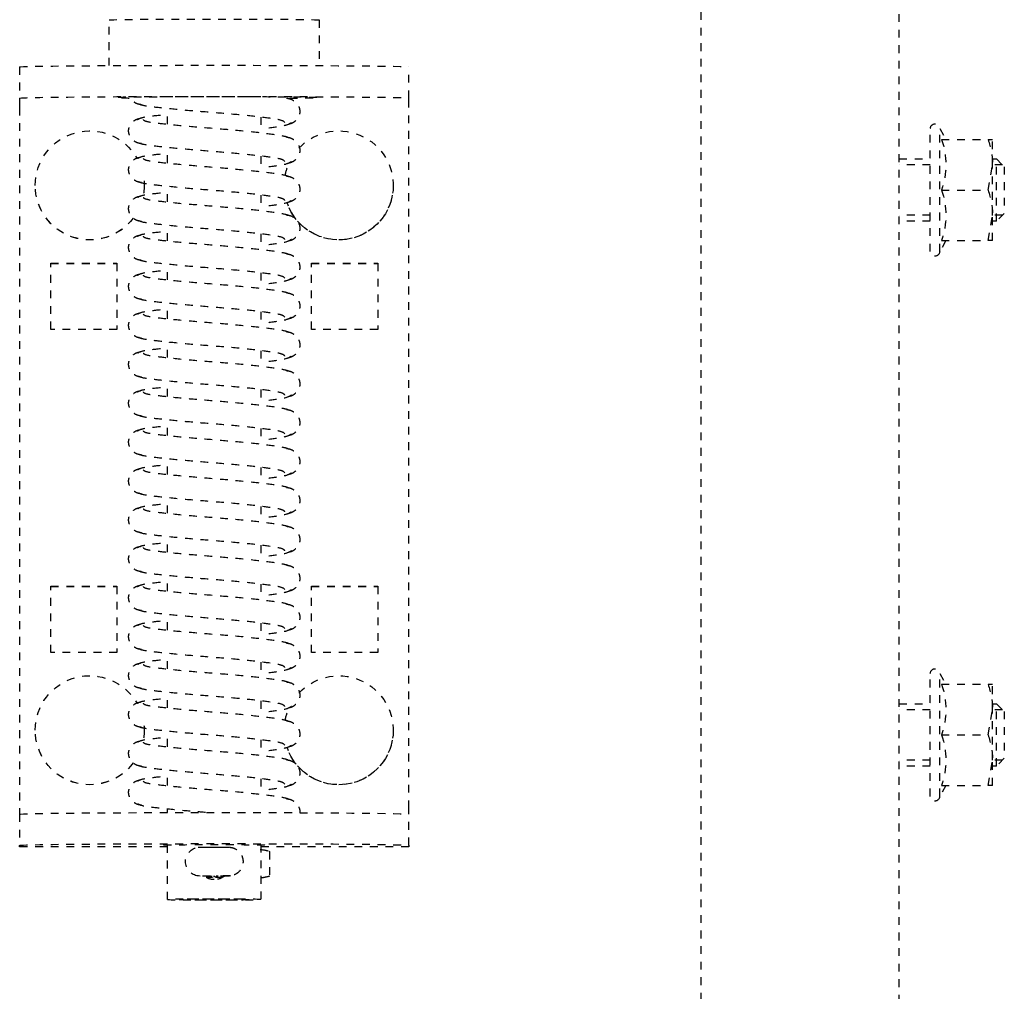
# Model space of a CAD drawing. Header units: centimetres. Extents: x 42630 to 130002, y 15 to 29179.
# Tile 57 of 159: x 50519 to 50532, y 5388 to 5401. Entities that reach past the tile are written whole.
import ezdxf

# ---------------------------------------------------------------- set-up
doc = ezdxf.new("R2010")
doc.units = ezdxf.units.CM
doc.header["$LTSCALE"] = 0.01
doc.linetypes.add('DASHED2', pattern=[9.525, 6.35, -3.175])
doc.layers.get('0').update_dxf_attribs({"color": 253})
doc.layers.add('CKDRZWI_', color=253, linetype='Continuous')

# ---------------------------------------------------------------- blocks, each defined once
blk = doc.blocks.new('A$7E8814B27261F1')
at = {"color": 7, "linetype": 'DASHED2', "ltscale": 10}
for p, q in [((3822.39, 413), (3826.39, 413)), ((3826.39, 413), (3826.6, 413)), ((3826.6, 413), (3827.61, 413)), ((3827.61, 413), (3917.61, 413)), ((3917.61, 413), (3918.39, 413)), ((3918.39, 413), (3922.39, 413)), ((3922.6, 413), (3922.39, 413)), ((3922.6, 394), (3922.6, 413)), ((3837.61, 411), (3837.6, 411)), ((3907.61, 411), (3907.6, 411)), ((3847.61, 409), (3847.61, 400.5)), ((3856.11, 409), (3847.61, 409)), ((3847.64, 409), (3847.64, 400.5)), ((3856.11, 400.5), (3856.11, 409)), ((3889.11, 409), (3889.11, 400.5)), ((3897.61, 409), (3889.11, 409)), ((3889.14, 409), (3889.14, 400.5)), ((3897.61, 400.5), (3897.61, 409)), ((3822.21, 401.5), (3816.35, 401.5)), ((3847.61, 400.5), (3856.11, 400.5)), ((3889.11, 400.5), (3897.61, 400.5)), ((3837.6, 397), (3837.61, 397)), ((3907.6, 397), (3907.61, 397)), ((3829.73, 394), (3827.73, 394)), ((3834.73, 394), (3832.73, 394)), ((3839.73, 394), (3837.73, 394)), ((3844.73, 394), (3842.73, 394)), ((3849.73, 394), (3847.73, 394)), ((3854.73, 394), (3852.73, 394)), ((3859.73, 394), (3857.73, 394)), ((3864.73, 394), (3862.73, 394)), ((3869.73, 394), (3867.73, 394)), ((3874.73, 394), (3872.73, 394)), ((3879.73, 394), (3877.73, 394)), ((3884.73, 394), (3882.73, 394)), ((3889.73, 394), (3887.73, 394)), ((3894.73, 394), (3892.73, 394)), ((3899.72, 394), (3897.73, 394)), ((3904.72, 394), (3902.73, 394)), ((3909.72, 394), (3907.73, 394)), ((3914.72, 394), (3912.73, 394)), ((3918.18, 394), (3917.73, 394)), ((3929.35, 394), (3922.32, 394)), ((3926.33, 389.8), (3926.32, 390.02)), ((3926.35, 388.49), (3926.33, 389.8)), ((3926.51, 388.49), (3926.52, 389.02)), ((3926.33, 386.2), (3926.35, 387.51)), ((3926.52, 386.97), (3926.51, 387.51)), ((3828.84, 382), (3830.84, 382)), ((3833.84, 382), (3835.84, 382)), ((3838.84, 382), (3840.84, 382)), ((3843.84, 382), (3845.84, 382)), ((3848.84, 382), (3850.84, 382)), ((3853.84, 382), (3855.84, 382)), ((3858.84, 382), (3860.84, 382)), ((3863.84, 382), (3865.84, 382)), ((3868.84, 382), (3870.84, 382)), ((3873.84, 382), (3875.84, 382)), ((3878.84, 382), (3880.84, 382)), ((3883.84, 382), (3885.84, 382)), ((3888.84, 382), (3890.84, 382)), ((3893.84, 382), (3895.84, 382)), ((3898.84, 382), (3900.84, 382)), ((3903.84, 382), (3905.84, 382)), ((3908.84, 382), (3910.84, 382)), ((3913.84, 382), (3915.84, 382)), ((3922.32, 382), (3929.35, 382)), ((3922.6, 363), (3922.6, 382)), ((3923.19, 380.91), (3926.34, 380.91)), ((3816.35, 374.5), (3822.21, 374.5)), ((3856.11, 375.5), (3847.61, 375.5)), ((3847.61, 375.5), (3847.61, 367)), ((3847.64, 375.5), (3847.64, 367)), ((3856.11, 367), (3856.11, 375.5)), ((3889.11, 375.5), (3889.11, 367)), ((3897.61, 375.5), (3889.11, 375.5)), ((3889.14, 375.5), (3889.14, 367)), ((3897.61, 367), (3897.61, 375.5)), ((3847.61, 367), (3856.11, 367)), ((3889.11, 367), (3897.61, 367)), ((3837.6, 365), (3837.61, 365)), ((3907.6, 365), (3907.61, 365)), ((3826.39, 363), (3822.39, 363)), ((3826.6, 363), (3826.39, 363)), ((3827.61, 363), (3826.6, 363)), ((3917.61, 363), (3827.61, 363)), ((3918.39, 363), (3917.61, 363)), ((3922.39, 363), (3918.39, 363)), ((3922.39, 363), (3922.6, 363)), ((711.34, 325.5), (4186.6, 325.5)), ((4186.6, 300), (711.34, 300)), ((3834.2, 300), (3834.2, 296)), ((3834.97, 296), (3834.97, 300)), ((3841.44, 296), (3841.44, 300)), ((3842.2, 296), (3842.2, 300)), ((3904.2, 300), (3904.2, 296)), ((3904.97, 296), (3904.97, 300)), ((3911.44, 296), (3911.44, 300)), ((3912.2, 296), (3912.2, 300)), ((3846.1, 296), (3830.3, 296)), ((3846.1, 294.8), (3830.3, 294.8)), ((3830.3, 294.8), (3831.7, 293.99)), ((3844.7, 293.99), (3846.1, 294.8)), ((3916.1, 296), (3900.3, 296)), ((3916.1, 294.8), (3900.3, 294.8)), ((3900.3, 294.8), (3901.7, 293.99)), ((3914.7, 293.99), (3916.1, 294.8)), ((3831.7, 294.57), (3831.7, 288.58)), ((3838.2, 294.57), (3838.2, 288.58)), ((3844.7, 294.57), (3844.7, 288.58)), ((3901.7, 294.57), (3901.7, 288.58)), ((3908.2, 294.57), (3908.2, 288.58)), ((3914.7, 294.57), (3914.7, 288.58)), ((3831.7, 288.58), (3831.7, 288)), ((3838.2, 288.58), (3834.95, 288)), ((3844.7, 288.58), (3841.45, 288)), ((3844.7, 288), (3844.7, 288.58)), ((3901.7, 288.58), (3901.7, 288)), ((3908.2, 288.58), (3904.95, 288)), ((3914.7, 288.58), (3911.45, 288)), ((3914.7, 288), (3914.7, 288.58)), ((3834.95, 288), (3831.7, 288)), ((3834.2, 288), (3834.2, 287.5)), ((3842.2, 287.5), (3834.2, 287.5)), ((3834.2, 287.5), (3835.2, 286.5)), ((3841.45, 288), (3834.95, 288)), ((3834.97, 286.73), (3834.97, 288)), ((3841.2, 286.5), (3842.2, 287.5)), ((3841.44, 286.73), (3841.44, 288)), ((3844.7, 288), (3841.45, 288)), ((3842.2, 287.5), (3842.2, 288)), ((3904.95, 288), (3901.7, 288)), ((3904.2, 288), (3904.2, 287.5)), ((3912.2, 287.5), (3904.2, 287.5)), ((3904.2, 287.5), (3905.2, 286.5)), ((3911.45, 288), (3904.95, 288)), ((3904.97, 286.73), (3904.97, 288)), ((3911.2, 286.5), (3912.2, 287.5)), ((3911.44, 286.73), (3911.44, 288)), ((3914.7, 288), (3911.45, 288)), ((3912.2, 287.5), (3912.2, 288)), ((3835.2, 286.5), (3841.2, 286.5)), ((3905.2, 286.5), (3911.2, 286.5))]:
    blk.add_line(p, q, dxfattribs=at)
for centre, radius, start, end in [((3924.48, 389.85), 1.85, 6.1543, 173.742), ((3924.54, 388), 2.25, 0, 36.7992), ((3928.89, 388.44), 2.54, 178.7797, 184.2455), ((3926.32, 388.22), 0.178, 269.9445, 309.3444), ((3924.54, 388), 2.25, 323.4294, 0), ((3920.15, 386.24), 6.18, 357.0636, 359.6512), ((3830.3, 295.4), 0.6, 90, 270), ((3846.1, 295.4), 0.6, 270, 90), ((3900.3, 295.4), 0.6, 90, 270), ((3916.1, 295.4), 0.6, 270, 90), ((3834.95, 303.46), 9.46, 249.9158, 290.0842), ((3841.45, 303.46), 9.46, 249.9158, 290.0842), ((3904.95, 303.46), 9.46, 249.9158, 290.0842), ((3911.45, 303.46), 9.46, 249.9158, 290.0842), ((3835.07, 298.03), 10.03, 250.3966, 269.3472), ((3841.57, 298.03), 10.03, 250.3966, 269.3472), ((3905.07, 298.03), 10.03, 250.3966, 269.3472), ((3911.57, 298.03), 10.03, 250.3966, 269.3472)]:
    blk.add_arc(centre, radius, start, end, dxfattribs=at)
for centre, major_axis, ratio, start_param, end_param in [((3822.39, 388), (0, -25), 0.008727, 3.141593, 6.283185), ((3826.39, 388), (0, 25), 0.008727, 0, 3.141593), ((3918.39, 388), (0, -25), 0.008727, 3.141593, 6.283185), ((3922.39, 388), (0, 25), 0.008727, 0, 3.141593), ((3837.6, 404), (0, 7), 0.999962, 0, 2.616512), ((3837.6, 404), (0, 7), 0.999962, 3.784375, 6.283185), ((3837.61, 404), (0, 7), 0.999962, 3.783609, 6.283185), ((3907.6, 404), (0, 7), 0.999962, 0, 2.615735), ((3907.6, 404), (0, 7), 0.999962, 3.784139, 6.283185), ((3907.61, 404), (0, 7), 0.999962, 3.78336, 6.283185), ((3816.35, 388), (0, -13.5), 0.008727, 3.141593, 6.283185), ((3826.35, 388), (0, -13.5), 0.008727, 2.51509, 2.713637), ((3837.6, 404), (0, 7), 0.999962, 3.060108, 3.336335), ((3837.61, 404), (0, 7), 0.999962, 3.141593, 3.335206), ((3907.6, 404), (0, 7), 0.999962, 3.056877, 3.333171), ((3907.61, 404), (0, 7), 0.999962, 3.141593, 3.332123), ((3922.35, 388), (0, 6.5), 0.008727, 0, 3.536384), ((3922.35, 388), (0, 6.5), 0.008727, 5.888394, 6.283185), ((3926.5, 390.21), (0, -1.96), 0.008727, 0, 0.523599), ((3926.33, 388.49), (-0.18, 0.003), 0.865992, 3.141593, 3.294186), ((3926.33, 387.51), (-0.18, -0.003), 0.865992, 2.988999, 3.141589), ((3924.75, 382.51), (0.02, -3.2), 0.577306, 4.843168, 5.20299), ((3924.75, 382.51), (0.02, -3.2), 0.577306, 1.07147, 1.431292), ((3924.77, 381.75), (-1.85, -0.03), 0.865992, 0.477512, 0.535263), ((3924.77, 381.75), (1.85, 0.03), 0.865992, 5.713018, 5.770769), ((3826.35, 388), (0, -13.5), 0.008727, 0.346715, 0.791701), ((3837.6, 372), (0, 7), 0.999962, 0.750116, 5.965699), ((3837.6, 372), (0, 7), 0.999962, 0.184005, 0.444261), ((3837.61, 372), (0, 7), 0.999962, 3.141593, 5.966622), ((3907.6, 372), (0, 7), 0.999962, 0.750116, 5.965699), ((3907.6, 372), (0, 7), 0.999962, 0.184005, 0.444261), ((3907.61, 372), (0, 7), 0.999962, 3.141593, 5.966622)]:
    blk.add_ellipse(centre, major_axis=major_axis, ratio=ratio, start_param=start_param, end_param=end_param, dxfattribs=at)
for major_axis in [(0, 6), (0, 4.5)]:
    blk.add_ellipse((3929.35, 388), major_axis=major_axis, ratio=0.008727, dxfattribs=at)
for points, knots in [([(3826.24, 383.34), (3826.23, 385.1), (3826.23, 388.18), (3826.24, 393.34), (3826.26, 397.62), (3826.29, 400.08), (3826.32, 401), (3826.33, 401.19), (3826.33, 401.19)], [0, 0, 0, 0, 0.1687505, 0.3408406, 0.5128737, 0.6842855, 0.7688117, 0.8186463, 0.8186463, 0.8186463, 0.8186463]), ([(3827.24, 397.34), (3827.22, 397.52), (3827.18, 397.82), (3826.96, 398.25), (3826.69, 398.57), (3826.45, 398.74), (3826.32, 398.81), (3826.28, 398.83)], [0, 0, 0, 0, 0.0833472, 0.163832, 0.2395359, 0.3096544, 0.3315427, 0.3315427, 0.3315427, 0.3315427]), ([(3832.24, 397.34), (3832.22, 397.52), (3832.18, 397.82), (3831.96, 398.25), (3831.69, 398.57), (3831.31, 398.85), (3830.85, 399), (3830.4, 399.01), (3829.9, 398.87), (3829.43, 398.52), (3829.06, 397.98), (3828.99, 397.57), (3828.96, 397.34)], [0, 0, 0, 0, 0.083347, 0.163832, 0.239536, 0.309654, 0.433413, 0.542458, 0.654363, 0.770804, 0.888002, 1, 1, 1, 1]), ([(3837.24, 397.34), (3837.22, 397.52), (3837.18, 397.82), (3836.96, 398.25), (3836.69, 398.57), (3836.31, 398.85), (3835.84, 399), (3835.4, 399.01), (3834.9, 398.87), (3834.43, 398.52), (3834.06, 397.98), (3833.99, 397.57), (3833.96, 397.34)], [0, 0, 0, 0, 0.083347, 0.163832, 0.239536, 0.309654, 0.433413, 0.542458, 0.654363, 0.770804, 0.888002, 1, 1, 1, 1]), ([(3842.24, 397.34), (3842.22, 397.52), (3842.18, 397.82), (3841.96, 398.25), (3841.69, 398.57), (3841.31, 398.85), (3840.84, 399), (3840.4, 399.01), (3839.9, 398.87), (3839.43, 398.52), (3839.06, 397.98), (3838.99, 397.57), (3838.96, 397.34)], [0, 0, 0, 0, 0.083347, 0.163832, 0.239536, 0.309654, 0.433413, 0.542458, 0.654363, 0.770804, 0.888002, 1, 1, 1, 1]), ([(3847.24, 397.34), (3847.22, 397.52), (3847.18, 397.82), (3846.96, 398.25), (3846.69, 398.57), (3846.31, 398.85), (3845.84, 399), (3845.39, 399.01), (3844.9, 398.87), (3844.43, 398.52), (3844.06, 397.98), (3843.99, 397.57), (3843.96, 397.34)], [0, 0, 0, 0, 0.083347, 0.163832, 0.239536, 0.309654, 0.433413, 0.542458, 0.654363, 0.770804, 0.888002, 1, 1, 1, 1]), ([(3852.24, 397.34), (3852.22, 397.52), (3852.18, 397.82), (3851.96, 398.25), (3851.69, 398.57), (3851.3, 398.85), (3850.84, 399), (3850.39, 399.01), (3849.9, 398.87), (3849.43, 398.52), (3849.06, 397.98), (3848.99, 397.57), (3848.96, 397.34)], [0, 0, 0, 0, 0.083347, 0.163832, 0.239536, 0.309654, 0.433413, 0.542458, 0.654363, 0.770804, 0.888002, 1, 1, 1, 1]), ([(3857.24, 397.34), (3857.22, 397.52), (3857.18, 397.82), (3856.96, 398.25), (3856.69, 398.57), (3856.3, 398.85), (3855.84, 399), (3855.39, 399.01), (3854.9, 398.87), (3854.43, 398.52), (3854.06, 397.98), (3853.99, 397.57), (3853.96, 397.34)], [0, 0, 0, 0, 0.083347, 0.163832, 0.239536, 0.309654, 0.433413, 0.542458, 0.654363, 0.770804, 0.888002, 1, 1, 1, 1]), ([(3862.24, 397.34), (3862.22, 397.52), (3862.17, 397.82), (3861.96, 398.25), (3861.69, 398.57), (3861.3, 398.85), (3860.84, 399), (3860.39, 399.01), (3859.9, 398.87), (3859.43, 398.52), (3859.06, 397.98), (3858.99, 397.57), (3858.96, 397.34)], [0, 0, 0, 0, 0.083347, 0.163832, 0.239536, 0.309654, 0.433413, 0.542458, 0.654363, 0.770804, 0.888002, 1, 1, 1, 1]), ([(3867.24, 397.34), (3867.21, 397.52), (3867.17, 397.82), (3866.96, 398.25), (3866.69, 398.57), (3866.3, 398.85), (3865.84, 399), (3865.39, 399.01), (3864.9, 398.87), (3864.43, 398.52), (3864.06, 397.98), (3863.99, 397.57), (3863.96, 397.34)], [0, 0, 0, 0, 0.083347, 0.163832, 0.239536, 0.309654, 0.433413, 0.542458, 0.654363, 0.770804, 0.888002, 1, 1, 1, 1]), ([(3872.24, 397.34), (3872.21, 397.52), (3872.17, 397.82), (3871.96, 398.25), (3871.68, 398.57), (3871.3, 398.85), (3870.84, 399), (3870.39, 399.01), (3869.9, 398.87), (3869.43, 398.52), (3869.06, 397.98), (3868.99, 397.57), (3868.96, 397.34)], [0, 0, 0, 0, 0.083347, 0.163832, 0.239536, 0.309654, 0.433413, 0.542458, 0.654363, 0.770804, 0.888002, 1, 1, 1, 1]), ([(3877.24, 397.34), (3877.21, 397.52), (3877.17, 397.82), (3876.96, 398.25), (3876.68, 398.57), (3876.3, 398.85), (3875.84, 399), (3875.39, 399.01), (3874.9, 398.87), (3874.43, 398.52), (3874.06, 397.98), (3873.99, 397.57), (3873.96, 397.34)], [0, 0, 0, 0, 0.083347, 0.163832, 0.239536, 0.309654, 0.433413, 0.542458, 0.654363, 0.770804, 0.888002, 1, 1, 1, 1]), ([(3882.24, 397.34), (3882.21, 397.52), (3882.17, 397.82), (3881.96, 398.25), (3881.68, 398.57), (3881.3, 398.85), (3880.84, 399), (3880.39, 399.01), (3879.9, 398.87), (3879.43, 398.52), (3879.06, 397.98), (3878.99, 397.57), (3878.96, 397.34)], [0, 0, 0, 0, 0.083347, 0.163832, 0.239536, 0.309654, 0.433413, 0.542458, 0.654363, 0.770804, 0.888002, 1, 1, 1, 1]), ([(3887.24, 397.34), (3887.21, 397.52), (3887.17, 397.82), (3886.96, 398.25), (3886.68, 398.57), (3886.3, 398.85), (3885.84, 399), (3885.39, 399.01), (3884.9, 398.87), (3884.43, 398.52), (3884.06, 397.98), (3883.99, 397.57), (3883.96, 397.34)], [0, 0, 0, 0, 0.083347, 0.163832, 0.239536, 0.309654, 0.433413, 0.542458, 0.654363, 0.770804, 0.888002, 1, 1, 1, 1]), ([(3892.23, 397.34), (3892.21, 397.52), (3892.17, 397.82), (3891.96, 398.25), (3891.68, 398.57), (3891.3, 398.85), (3890.84, 399), (3890.39, 399.01), (3889.9, 398.87), (3889.43, 398.52), (3889.06, 397.98), (3888.99, 397.57), (3888.96, 397.34)], [0, 0, 0, 0, 0.083347, 0.163832, 0.239536, 0.309654, 0.433413, 0.542458, 0.654363, 0.770804, 0.888002, 1, 1, 1, 1]), ([(3897.23, 397.34), (3897.21, 397.52), (3897.17, 397.82), (3896.96, 398.25), (3896.68, 398.57), (3896.3, 398.85), (3895.84, 399), (3895.39, 399.01), (3894.9, 398.87), (3894.43, 398.52), (3894.06, 397.98), (3893.99, 397.57), (3893.96, 397.34)], [0, 0, 0, 0, 0.083347, 0.163832, 0.239536, 0.309654, 0.433413, 0.542458, 0.654363, 0.770804, 0.888002, 1, 1, 1, 1]), ([(3902.23, 397.34), (3902.21, 397.52), (3902.17, 397.82), (3901.96, 398.25), (3901.68, 398.57), (3901.3, 398.85), (3900.84, 399), (3900.39, 399.01), (3899.9, 398.87), (3899.43, 398.52), (3899.06, 397.98), (3898.99, 397.57), (3898.96, 397.34)], [0, 0, 0, 0, 0.083347, 0.163832, 0.239536, 0.309654, 0.433413, 0.542458, 0.654363, 0.770804, 0.888002, 1, 1, 1, 1]), ([(3907.23, 397.34), (3907.21, 397.52), (3907.17, 397.82), (3906.96, 398.25), (3906.68, 398.57), (3906.3, 398.85), (3905.84, 399), (3905.39, 399.01), (3904.9, 398.87), (3904.43, 398.52), (3904.06, 397.98), (3903.99, 397.57), (3903.96, 397.34)], [0, 0, 0, 0, 0.083347, 0.163832, 0.239536, 0.309654, 0.433413, 0.542458, 0.654363, 0.770804, 0.888002, 1, 1, 1, 1]), ([(3912.23, 397.34), (3912.21, 397.52), (3912.17, 397.82), (3911.96, 398.25), (3911.68, 398.57), (3911.3, 398.85), (3910.84, 399), (3910.39, 399.01), (3909.9, 398.87), (3909.43, 398.52), (3909.06, 397.98), (3908.99, 397.57), (3908.96, 397.34)], [0, 0, 0, 0, 0.083347, 0.163832, 0.239536, 0.309654, 0.433413, 0.542458, 0.654363, 0.770804, 0.888002, 1, 1, 1, 1]), ([(3917.23, 397.34), (3917.21, 397.52), (3917.17, 397.82), (3916.96, 398.25), (3916.68, 398.57), (3916.3, 398.85), (3915.84, 399), (3915.39, 399.01), (3914.9, 398.87), (3914.43, 398.52), (3914.06, 397.98), (3913.99, 397.57), (3913.96, 397.34)], [0, 0, 0, 0, 0.083347, 0.163832, 0.239536, 0.309654, 0.433413, 0.542458, 0.654363, 0.770804, 0.888002, 1, 1, 1, 1]), ([(3829.54, 378.92), (3829.42, 379.02), (3829.21, 379.25), (3828.91, 381.3), (3828.57, 384.32), (3828.26, 388.01), (3827.97, 391.77), (3827.64, 394.98), (3827.37, 397.3), (3827.17, 397.67), (3827.06, 397.84)], [0, 0, 0, 0, 0.121791, 0.240967, 0.366377, 0.489817, 0.61453, 0.74385, 0.869259, 1, 1, 1, 1]), ([(3829.14, 397.84), (3829.03, 397.67), (3828.83, 397.31), (3828.63, 395.58), (3828.5, 394.36), (3828.47, 394.09)], [0, 0, 0, 0, 0.2559837, 0.5017023, 0.5678083, 0.5678083, 0.5678083, 0.5678083]), ([(3834.54, 378.92), (3834.42, 379.02), (3834.21, 379.25), (3833.91, 381.3), (3833.57, 384.32), (3833.26, 388.01), (3832.97, 391.77), (3832.64, 394.98), (3832.37, 397.3), (3832.17, 397.67), (3832.06, 397.84)], [0, 0, 0, 0, 0.121791, 0.240967, 0.366377, 0.489817, 0.61453, 0.74385, 0.869259, 1, 1, 1, 1]), ([(3834.14, 397.84), (3834.03, 397.67), (3833.83, 397.31), (3833.63, 395.58), (3833.5, 394.36), (3833.47, 394.09)], [0, 0, 0, 0, 0.2559837, 0.5017023, 0.5678083, 0.5678083, 0.5678083, 0.5678083]), ([(3839.54, 378.92), (3839.42, 379.02), (3839.21, 379.25), (3838.91, 381.3), (3838.57, 384.32), (3838.26, 388.01), (3837.97, 391.77), (3837.64, 394.98), (3837.37, 397.3), (3837.17, 397.67), (3837.06, 397.84)], [0, 0, 0, 0, 0.121791, 0.240967, 0.366377, 0.489817, 0.61453, 0.74385, 0.869259, 1, 1, 1, 1]), ([(3839.14, 397.84), (3839.03, 397.67), (3838.83, 397.31), (3838.63, 395.58), (3838.5, 394.36), (3838.47, 394.09)], [0, 0, 0, 0, 0.2559837, 0.5017023, 0.5678083, 0.5678083, 0.5678083, 0.5678083]), ([(3844.54, 378.92), (3844.42, 379.02), (3844.21, 379.25), (3843.91, 381.3), (3843.57, 384.32), (3843.26, 388.01), (3842.97, 391.77), (3842.64, 394.98), (3842.37, 397.3), (3842.17, 397.67), (3842.06, 397.84)], [0, 0, 0, 0, 0.121791, 0.240967, 0.366377, 0.489817, 0.61453, 0.74385, 0.869259, 1, 1, 1, 1]), ([(3844.14, 397.84), (3844.03, 397.67), (3843.83, 397.31), (3843.63, 395.58), (3843.5, 394.36), (3843.47, 394.09)], [0, 0, 0, 0, 0.2559837, 0.5017023, 0.5678083, 0.5678083, 0.5678083, 0.5678083]), ([(3849.54, 378.92), (3849.42, 379.02), (3849.21, 379.25), (3848.91, 381.3), (3848.57, 384.32), (3848.26, 388.01), (3847.97, 391.77), (3847.64, 394.98), (3847.37, 397.3), (3847.17, 397.67), (3847.06, 397.84)], [0, 0, 0, 0, 0.121791, 0.240967, 0.366377, 0.489817, 0.61453, 0.74385, 0.869259, 1, 1, 1, 1]), ([(3849.14, 397.84), (3849.03, 397.67), (3848.83, 397.31), (3848.63, 395.58), (3848.5, 394.36), (3848.47, 394.09)], [0, 0, 0, 0, 0.2559837, 0.5017023, 0.5678083, 0.5678083, 0.5678083, 0.5678083]), ([(3854.54, 378.92), (3854.42, 379.02), (3854.21, 379.25), (3853.91, 381.3), (3853.56, 384.32), (3853.26, 388.01), (3852.97, 391.77), (3852.64, 394.98), (3852.37, 397.3), (3852.17, 397.67), (3852.06, 397.84)], [0, 0, 0, 0, 0.121791, 0.240967, 0.366377, 0.489817, 0.61453, 0.74385, 0.869259, 1, 1, 1, 1]), ([(3854.14, 397.84), (3854.03, 397.67), (3853.83, 397.31), (3853.63, 395.58), (3853.5, 394.36), (3853.47, 394.09)], [0, 0, 0, 0, 0.2559837, 0.5017023, 0.5678083, 0.5678083, 0.5678083, 0.5678083]), ([(3859.54, 378.92), (3859.42, 379.02), (3859.21, 379.25), (3858.91, 381.3), (3858.56, 384.32), (3858.26, 388.01), (3857.97, 391.77), (3857.64, 394.98), (3857.37, 397.3), (3857.17, 397.67), (3857.06, 397.84)], [0, 0, 0, 0, 0.121791, 0.240967, 0.366377, 0.489817, 0.61453, 0.74385, 0.869259, 1, 1, 1, 1]), ([(3859.14, 397.84), (3859.03, 397.67), (3858.83, 397.31), (3858.63, 395.58), (3858.5, 394.36), (3858.47, 394.09)], [0, 0, 0, 0, 0.2559837, 0.5017023, 0.5678083, 0.5678083, 0.5678083, 0.5678083]), ([(3864.54, 378.92), (3864.42, 379.02), (3864.21, 379.25), (3863.91, 381.3), (3863.56, 384.32), (3863.26, 388.01), (3862.96, 391.77), (3862.64, 394.98), (3862.37, 397.3), (3862.17, 397.67), (3862.06, 397.84)], [0, 0, 0, 0, 0.121791, 0.240967, 0.366377, 0.489817, 0.61453, 0.74385, 0.869259, 1, 1, 1, 1]), ([(3864.14, 397.84), (3864.03, 397.67), (3863.83, 397.31), (3863.63, 395.58), (3863.5, 394.36), (3863.47, 394.09)], [0, 0, 0, 0, 0.2559837, 0.5017023, 0.5678083, 0.5678083, 0.5678083, 0.5678083]), ([(3869.54, 378.92), (3869.42, 379.02), (3869.21, 379.25), (3868.91, 381.3), (3868.56, 384.32), (3868.26, 388.01), (3867.96, 391.77), (3867.64, 394.98), (3867.37, 397.3), (3867.17, 397.67), (3867.06, 397.84)], [0, 0, 0, 0, 0.121791, 0.240967, 0.366377, 0.489817, 0.61453, 0.74385, 0.869259, 1, 1, 1, 1]), ([(3869.14, 397.84), (3869.02, 397.67), (3868.83, 397.31), (3868.63, 395.58), (3868.5, 394.36), (3868.47, 394.09)], [0, 0, 0, 0, 0.2559837, 0.5017023, 0.5678083, 0.5678083, 0.5678083, 0.5678083]), ([(3874.54, 378.92), (3874.42, 379.02), (3874.21, 379.25), (3873.91, 381.3), (3873.56, 384.32), (3873.26, 388.01), (3872.96, 391.77), (3872.64, 394.98), (3872.37, 397.3), (3872.17, 397.67), (3872.06, 397.84)], [0, 0, 0, 0, 0.121791, 0.240967, 0.366377, 0.489817, 0.61453, 0.74385, 0.869259, 1, 1, 1, 1]), ([(3874.14, 397.84), (3874.02, 397.67), (3873.83, 397.31), (3873.63, 395.58), (3873.5, 394.36), (3873.47, 394.09)], [0, 0, 0, 0, 0.2559837, 0.5017023, 0.5678083, 0.5678083, 0.5678083, 0.5678083]), ([(3879.54, 378.92), (3879.42, 379.02), (3879.21, 379.25), (3878.91, 381.3), (3878.56, 384.32), (3878.26, 388.01), (3877.96, 391.77), (3877.64, 394.98), (3877.37, 397.3), (3877.17, 397.67), (3877.06, 397.84)], [0, 0, 0, 0, 0.121791, 0.240967, 0.366377, 0.489817, 0.61453, 0.74385, 0.869259, 1, 1, 1, 1]), ([(3879.14, 397.84), (3879.02, 397.67), (3878.83, 397.31), (3878.63, 395.58), (3878.5, 394.36), (3878.47, 394.09)], [0, 0, 0, 0, 0.2559837, 0.5017023, 0.5678083, 0.5678083, 0.5678083, 0.5678083]), ([(3884.54, 378.92), (3884.42, 379.02), (3884.21, 379.25), (3883.91, 381.3), (3883.56, 384.32), (3883.26, 388.01), (3882.96, 391.77), (3882.64, 394.98), (3882.37, 397.3), (3882.17, 397.67), (3882.06, 397.84)], [0, 0, 0, 0, 0.121791, 0.240967, 0.366377, 0.489817, 0.61453, 0.74385, 0.869259, 1, 1, 1, 1]), ([(3884.14, 397.84), (3884.02, 397.67), (3883.83, 397.31), (3883.63, 395.58), (3883.5, 394.36), (3883.47, 394.09)], [0, 0, 0, 0, 0.2559837, 0.5017023, 0.5678083, 0.5678083, 0.5678083, 0.5678083]), ([(3889.54, 378.92), (3889.42, 379.02), (3889.21, 379.25), (3888.91, 381.3), (3888.56, 384.32), (3888.26, 388.01), (3887.96, 391.77), (3887.64, 394.98), (3887.37, 397.3), (3887.17, 397.67), (3887.06, 397.84)], [0, 0, 0, 0, 0.121791, 0.240967, 0.366377, 0.489817, 0.61453, 0.74385, 0.869259, 1, 1, 1, 1]), ([(3889.14, 397.84), (3889.02, 397.67), (3888.83, 397.31), (3888.63, 395.58), (3888.5, 394.36), (3888.47, 394.09)], [0, 0, 0, 0, 0.2559837, 0.5017023, 0.5678083, 0.5678083, 0.5678083, 0.5678083]), ([(3894.54, 378.92), (3894.42, 379.02), (3894.21, 379.25), (3893.91, 381.3), (3893.56, 384.32), (3893.26, 388.01), (3892.96, 391.77), (3892.64, 394.98), (3892.37, 397.3), (3892.17, 397.67), (3892.06, 397.84)], [0, 0, 0, 0, 0.121791, 0.240967, 0.366377, 0.489817, 0.61453, 0.74385, 0.869259, 1, 1, 1, 1]), ([(3894.14, 397.84), (3894.02, 397.67), (3893.83, 397.31), (3893.63, 395.58), (3893.5, 394.36), (3893.47, 394.09)], [0, 0, 0, 0, 0.2559837, 0.5017023, 0.5678083, 0.5678083, 0.5678083, 0.5678083]), ([(3899.54, 378.92), (3899.42, 379.02), (3899.2, 379.25), (3898.91, 381.3), (3898.56, 384.32), (3898.26, 388.01), (3897.96, 391.77), (3897.64, 394.98), (3897.37, 397.3), (3897.17, 397.67), (3897.06, 397.84)], [0, 0, 0, 0, 0.121791, 0.240967, 0.366377, 0.489817, 0.61453, 0.74385, 0.869259, 1, 1, 1, 1]), ([(3899.14, 397.84), (3899.02, 397.67), (3898.83, 397.31), (3898.63, 395.58), (3898.5, 394.36), (3898.47, 394.09)], [0, 0, 0, 0, 0.2559837, 0.5017023, 0.5678083, 0.5678083, 0.5678083, 0.5678083]), ([(3904.54, 378.92), (3904.42, 379.02), (3904.2, 379.25), (3903.91, 381.3), (3903.56, 384.32), (3903.26, 388.01), (3902.96, 391.77), (3902.64, 394.98), (3902.36, 397.3), (3902.17, 397.67), (3902.06, 397.84)], [0, 0, 0, 0, 0.121791, 0.240967, 0.366377, 0.489817, 0.61453, 0.74385, 0.869259, 1, 1, 1, 1]), ([(3904.13, 397.84), (3904.02, 397.67), (3903.83, 397.31), (3903.63, 395.58), (3903.5, 394.36), (3903.47, 394.09)], [0, 0, 0, 0, 0.2559837, 0.5017023, 0.5678083, 0.5678083, 0.5678083, 0.5678083]), ([(3909.54, 378.92), (3909.42, 379.02), (3909.2, 379.25), (3908.91, 381.3), (3908.56, 384.32), (3908.26, 388.01), (3907.96, 391.77), (3907.64, 394.98), (3907.36, 397.3), (3907.17, 397.67), (3907.06, 397.84)], [0, 0, 0, 0, 0.121791, 0.240967, 0.366377, 0.489817, 0.61453, 0.74385, 0.869259, 1, 1, 1, 1]), ([(3909.13, 397.84), (3909.02, 397.67), (3908.83, 397.31), (3908.63, 395.58), (3908.5, 394.36), (3908.47, 394.09)], [0, 0, 0, 0, 0.2559837, 0.5017023, 0.5678083, 0.5678083, 0.5678083, 0.5678083]), ([(3914.54, 378.92), (3914.42, 379.02), (3914.2, 379.25), (3913.91, 381.3), (3913.56, 384.32), (3913.26, 388.01), (3912.96, 391.77), (3912.64, 394.98), (3912.36, 397.3), (3912.17, 397.67), (3912.06, 397.84)], [0, 0, 0, 0, 0.121791, 0.240967, 0.366377, 0.489817, 0.61453, 0.74385, 0.869259, 1, 1, 1, 1]), ([(3914.13, 397.84), (3914.02, 397.67), (3913.83, 397.31), (3913.62, 395.58), (3913.5, 394.36), (3913.47, 394.09)], [0, 0, 0, 0, 0.2559837, 0.5017023, 0.5678083, 0.5678083, 0.5678083, 0.5678083]), ([(3918.17, 389.11), (3918.1, 389.97), (3917.93, 392.08), (3917.64, 394.98), (3917.36, 397.3), (3917.17, 397.67), (3917.06, 397.84)], [0.5271569, 0.5271569, 0.5271569, 0.5271569, 0.6145301, 0.7438503, 0.8692586, 1, 1, 1, 1]), ([(3829.15, 397.14), (3829.24, 397.05), (3829.42, 396.8), (3829.66, 394.75), (3829.97, 391.71), (3830.26, 387.99), (3830.58, 384.2), (3830.94, 380.97), (3831.21, 379.12), (3831.37, 378.62), (3831.41, 378.5)], [0.0018545, 0.0018545, 0.0018545, 0.0018545, 0.1218156, 0.2410193, 0.3664581, 0.489919, 0.6146396, 0.7439488, 0.8693234, 0.9192158, 0.9192158, 0.9192158, 0.9192158]), ([(3834.14, 397.14), (3834.24, 397.05), (3834.41, 396.8), (3834.66, 394.75), (3834.97, 391.71), (3835.26, 387.99), (3835.58, 384.2), (3835.94, 380.97), (3836.21, 379.12), (3836.37, 378.62), (3836.41, 378.5)], [0.0018545, 0.0018545, 0.0018545, 0.0018545, 0.1218156, 0.2410193, 0.3664581, 0.489919, 0.6146396, 0.7439488, 0.8693234, 0.9192158, 0.9192158, 0.9192158, 0.9192158]), ([(3839.14, 397.14), (3839.24, 397.05), (3839.41, 396.8), (3839.66, 394.75), (3839.97, 391.71), (3840.26, 387.99), (3840.58, 384.2), (3840.94, 380.97), (3841.21, 379.12), (3841.37, 378.62), (3841.41, 378.5)], [0.0018545, 0.0018545, 0.0018545, 0.0018545, 0.1218156, 0.2410193, 0.3664581, 0.489919, 0.6146396, 0.7439488, 0.8693234, 0.9192158, 0.9192158, 0.9192158, 0.9192158]), ([(3844.14, 397.14), (3844.24, 397.05), (3844.41, 396.8), (3844.66, 394.75), (3844.97, 391.71), (3845.26, 387.99), (3845.58, 384.2), (3845.94, 380.97), (3846.21, 379.12), (3846.37, 378.62), (3846.41, 378.5)], [0.0018545, 0.0018545, 0.0018545, 0.0018545, 0.1218156, 0.2410193, 0.3664581, 0.489919, 0.6146396, 0.7439488, 0.8693234, 0.9192158, 0.9192158, 0.9192158, 0.9192158]), ([(3849.14, 397.14), (3849.24, 397.05), (3849.41, 396.8), (3849.66, 394.75), (3849.97, 391.71), (3850.26, 387.99), (3850.58, 384.2), (3850.94, 380.97), (3851.21, 379.12), (3851.37, 378.62), (3851.41, 378.5)], [0.0018545, 0.0018545, 0.0018545, 0.0018545, 0.1218156, 0.2410193, 0.3664581, 0.489919, 0.6146396, 0.7439488, 0.8693234, 0.9192158, 0.9192158, 0.9192158, 0.9192158]), ([(3854.14, 397.14), (3854.24, 397.05), (3854.41, 396.8), (3854.66, 394.75), (3854.97, 391.71), (3855.26, 387.99), (3855.58, 384.2), (3855.94, 380.97), (3856.21, 379.12), (3856.37, 378.62), (3856.41, 378.5)], [0.0018545, 0.0018545, 0.0018545, 0.0018545, 0.1218156, 0.2410193, 0.3664581, 0.489919, 0.6146396, 0.7439488, 0.8693234, 0.9192158, 0.9192158, 0.9192158, 0.9192158]), ([(3859.14, 397.14), (3859.24, 397.05), (3859.41, 396.8), (3859.66, 394.75), (3859.97, 391.71), (3860.26, 387.99), (3860.58, 384.2), (3860.94, 380.97), (3861.21, 379.12), (3861.37, 378.62), (3861.41, 378.5)], [0.0018545, 0.0018545, 0.0018545, 0.0018545, 0.1218156, 0.2410193, 0.3664581, 0.489919, 0.6146396, 0.7439488, 0.8693234, 0.9192158, 0.9192158, 0.9192158, 0.9192158]), ([(3864.14, 397.14), (3864.24, 397.05), (3864.41, 396.8), (3864.66, 394.75), (3864.97, 391.71), (3865.26, 387.99), (3865.58, 384.2), (3865.94, 380.97), (3866.21, 379.12), (3866.37, 378.62), (3866.41, 378.5)], [0.0018545, 0.0018545, 0.0018545, 0.0018545, 0.1218156, 0.2410193, 0.3664581, 0.489919, 0.6146396, 0.7439488, 0.8693234, 0.9192158, 0.9192158, 0.9192158, 0.9192158]), ([(3869.14, 397.14), (3869.24, 397.05), (3869.41, 396.8), (3869.66, 394.75), (3869.97, 391.71), (3870.26, 387.99), (3870.58, 384.2), (3870.94, 380.97), (3871.21, 379.12), (3871.37, 378.62), (3871.41, 378.5)], [0.0018545, 0.0018545, 0.0018545, 0.0018545, 0.1218156, 0.2410193, 0.3664581, 0.489919, 0.6146396, 0.7439488, 0.8693234, 0.9192158, 0.9192158, 0.9192158, 0.9192158]), ([(3874.14, 397.14), (3874.24, 397.05), (3874.41, 396.8), (3874.66, 394.75), (3874.97, 391.71), (3875.26, 387.99), (3875.58, 384.2), (3875.94, 380.97), (3876.21, 379.12), (3876.37, 378.62), (3876.41, 378.5)], [0.0018545, 0.0018545, 0.0018545, 0.0018545, 0.1218156, 0.2410193, 0.3664581, 0.489919, 0.6146396, 0.7439488, 0.8693234, 0.9192158, 0.9192158, 0.9192158, 0.9192158]), ([(3879.14, 397.14), (3879.24, 397.05), (3879.41, 396.8), (3879.66, 394.75), (3879.97, 391.71), (3880.26, 387.99), (3880.58, 384.2), (3880.94, 380.97), (3881.21, 379.12), (3881.37, 378.62), (3881.41, 378.5)], [0.0018545, 0.0018545, 0.0018545, 0.0018545, 0.1218156, 0.2410193, 0.3664581, 0.489919, 0.6146396, 0.7439488, 0.8693234, 0.9192158, 0.9192158, 0.9192158, 0.9192158]), ([(3884.14, 397.14), (3884.24, 397.05), (3884.41, 396.8), (3884.66, 394.75), (3884.97, 391.71), (3885.26, 387.99), (3885.57, 384.2), (3885.94, 380.97), (3886.21, 379.12), (3886.37, 378.62), (3886.41, 378.5)], [0.0018545, 0.0018545, 0.0018545, 0.0018545, 0.1218156, 0.2410193, 0.3664581, 0.489919, 0.6146396, 0.7439488, 0.8693234, 0.9192158, 0.9192158, 0.9192158, 0.9192158]), ([(3889.14, 397.14), (3889.24, 397.05), (3889.41, 396.8), (3889.66, 394.75), (3889.97, 391.71), (3890.26, 387.99), (3890.57, 384.2), (3890.94, 380.97), (3891.2, 379.12), (3891.37, 378.62), (3891.41, 378.5)], [0.0018545, 0.0018545, 0.0018545, 0.0018545, 0.1218156, 0.2410193, 0.3664581, 0.489919, 0.6146396, 0.7439488, 0.8693234, 0.9192158, 0.9192158, 0.9192158, 0.9192158]), ([(3894.14, 397.14), (3894.24, 397.05), (3894.41, 396.8), (3894.66, 394.75), (3894.97, 391.71), (3895.26, 387.99), (3895.57, 384.2), (3895.94, 380.97), (3896.2, 379.12), (3896.36, 378.62), (3896.41, 378.5)], [0.0018545, 0.0018545, 0.0018545, 0.0018545, 0.1218156, 0.2410193, 0.3664581, 0.489919, 0.6146396, 0.7439488, 0.8693234, 0.9192158, 0.9192158, 0.9192158, 0.9192158]), ([(3899.14, 397.14), (3899.24, 397.05), (3899.41, 396.8), (3899.66, 394.75), (3899.97, 391.71), (3900.26, 387.99), (3900.57, 384.2), (3900.94, 380.97), (3901.2, 379.12), (3901.36, 378.62), (3901.41, 378.5)], [0.0018545, 0.0018545, 0.0018545, 0.0018545, 0.1218156, 0.2410193, 0.3664581, 0.489919, 0.6146396, 0.7439488, 0.8693234, 0.9192158, 0.9192158, 0.9192158, 0.9192158]), ([(3904.14, 397.14), (3904.24, 397.05), (3904.41, 396.8), (3904.65, 394.75), (3904.97, 391.71), (3905.26, 387.99), (3905.57, 384.2), (3905.94, 380.97), (3906.2, 379.12), (3906.36, 378.62), (3906.41, 378.5)], [0.0018545, 0.0018545, 0.0018545, 0.0018545, 0.1218156, 0.2410193, 0.3664581, 0.489919, 0.6146396, 0.7439488, 0.8693234, 0.9192158, 0.9192158, 0.9192158, 0.9192158]), ([(3909.14, 397.14), (3909.24, 397.05), (3909.41, 396.8), (3909.65, 394.75), (3909.97, 391.71), (3910.26, 387.99), (3910.57, 384.2), (3910.94, 380.97), (3911.2, 379.12), (3911.36, 378.62), (3911.41, 378.5)], [0.0018545, 0.0018545, 0.0018545, 0.0018545, 0.1218156, 0.2410193, 0.3664581, 0.489919, 0.6146396, 0.7439488, 0.8693234, 0.9192158, 0.9192158, 0.9192158, 0.9192158]), ([(3914.14, 397.14), (3914.24, 397.05), (3914.41, 396.8), (3914.65, 394.75), (3914.97, 391.71), (3915.26, 387.99), (3915.57, 384.2), (3915.94, 380.97), (3916.2, 379.12), (3916.36, 378.62), (3916.41, 378.5)], [0.0018545, 0.0018545, 0.0018545, 0.0018545, 0.1218156, 0.2410193, 0.3664581, 0.489919, 0.6146396, 0.7439488, 0.8693234, 0.9192158, 0.9192158, 0.9192158, 0.9192158]), ([(3922.64, 390.05), (3922.64, 390.03), (3922.64, 389.99), (3922.63, 389.93), (3922.63, 389.85), (3922.63, 389.69), (3922.62, 389.32), (3922.62, 388.7), (3922.62, 387.99), (3922.62, 387.28), (3922.62, 386.66), (3922.63, 386.3), (3922.63, 386.14), (3922.63, 386.05), (3922.64, 385.93), (3922.67, 385.74), (3922.76, 385.44), (3922.97, 385.04), (3923.37, 384.63), (3923.94, 384.34), (3924.61, 384.26), (3925.22, 384.42), (3925.68, 384.71), (3925.99, 385.05), (3926.17, 385.37), (3926.27, 385.65), (3926.31, 385.84), (3926.32, 385.91), (3926.32, 385.92)], [0, 0, 0, 0, 0.007126, 0.015061, 0.027782, 0.064752, 0.130843, 0.192476, 0.257067, 0.321197, 0.385418, 0.450701, 0.486741, 0.503766, 0.513236, 0.529507, 0.5564, 0.597331, 0.651388, 0.708338, 0.768649, 0.828436, 0.875837, 0.915619, 0.949095, 0.976271, 0.99638, 1, 1, 1, 1]), ([(3922.63, 389.09), (3922.63, 388.84), (3922.63, 388.39), (3922.63, 387.57), (3922.63, 386.83), (3922.63, 386.27), (3922.66, 385.94), (3922.63, 385.96), (3922.65, 385.9)], [0, 0, 0, 0, 0.1335955, 0.2673237, 0.4009999, 0.5347569, 0.6689666, 0.7329443, 0.7329443, 0.7329443, 0.7329443]), ([(3926.51, 387.51), (3926.51, 387.62), (3926.5, 387.74), (3926.5, 387.79), (3926.5, 387.81), (3926.49, 387.84), (3926.47, 387.88), (3926.44, 387.91), (3926.39, 387.95), (3926.35, 387.95), (3926.32, 387.95)], [0, 0, 0, 0, 0.626817, 0.736417, 0.79444, 0.818937, 0.851227, 0.894082, 0.942759, 1, 1, 1, 1]), ([(3926.35, 387.51), (3926.35, 387.61), (3926.35, 387.72), (3926.35, 387.75), (3926.35, 387.75), (3926.35, 387.73), (3926.35, 387.72), (3926.34, 387.71), (3926.34, 387.71)], [0, 0, 0, 0, 0.644628, 0.838231, 0.935687, 0.968645, 0.996318, 1, 1, 1, 1]), ([(3926.29, 386.03), (3926.29, 386.02), (3926.3, 386), (3926.31, 385.98), (3926.31, 385.96), (3926.31, 385.95), (3926.32, 385.95), (3926.31, 385.96), (3926.31, 386.02), (3926.31, 386.27), (3926.3, 386.59), (3926.3, 386.82), (3926.3, 386.84)], [0.0800382, 0.0800382, 0.0800382, 0.0800382, 0.0962893, 0.108806, 0.1197013, 0.1334389, 0.1570046, 0.20959, 0.3499216, 0.6362148, 0.9816606, 1, 1, 1, 1]), ([(3826.33, 374.81), (3826.33, 374.81), (3826.33, 374.83), (3826.31, 375.11), (3826.29, 376.23), (3826.26, 378.9), (3826.24, 381.73), (3826.24, 383.31), (3826.24, 383.34)], [0.2680874, 0.2680874, 0.2680874, 0.2680874, 0.2823798, 0.3567499, 0.5166961, 0.7465666, 0.9957313, 1, 1, 1, 1]), ([(3829.54, 378.09), (3829.68, 378.27), (3829.92, 378.64), (3830.17, 380.39), (3830.32, 381.63), (3830.35, 381.9)], [0, 0, 0, 0, 0.2563265, 0.5021661, 0.5705083, 0.5705083, 0.5705083, 0.5705083]), ([(3834.54, 378.09), (3834.68, 378.27), (3834.92, 378.64), (3835.17, 380.39), (3835.32, 381.63), (3835.35, 381.9)], [0, 0, 0, 0, 0.2563265, 0.5021661, 0.5705083, 0.5705083, 0.5705083, 0.5705083]), ([(3839.54, 378.09), (3839.68, 378.27), (3839.92, 378.64), (3840.17, 380.39), (3840.32, 381.63), (3840.35, 381.9)], [0, 0, 0, 0, 0.2563265, 0.5021661, 0.5705083, 0.5705083, 0.5705083, 0.5705083]), ([(3844.54, 378.09), (3844.68, 378.27), (3844.92, 378.64), (3845.17, 380.39), (3845.32, 381.63), (3845.35, 381.9)], [0, 0, 0, 0, 0.2563265, 0.5021661, 0.5705083, 0.5705083, 0.5705083, 0.5705083]), ([(3849.54, 378.09), (3849.68, 378.27), (3849.92, 378.64), (3850.17, 380.39), (3850.32, 381.63), (3850.35, 381.9)], [0, 0, 0, 0, 0.2563265, 0.5021661, 0.5705083, 0.5705083, 0.5705083, 0.5705083]), ([(3854.54, 378.09), (3854.68, 378.27), (3854.92, 378.64), (3855.17, 380.39), (3855.32, 381.63), (3855.35, 381.9)], [0, 0, 0, 0, 0.2563265, 0.5021661, 0.5705083, 0.5705083, 0.5705083, 0.5705083]), ([(3859.54, 378.09), (3859.68, 378.27), (3859.92, 378.64), (3860.17, 380.39), (3860.32, 381.63), (3860.35, 381.9)], [0, 0, 0, 0, 0.2563265, 0.5021661, 0.5705083, 0.5705083, 0.5705083, 0.5705083]), ([(3864.54, 378.09), (3864.68, 378.27), (3864.92, 378.64), (3865.17, 380.39), (3865.32, 381.63), (3865.35, 381.9)], [0, 0, 0, 0, 0.2563265, 0.5021661, 0.5705083, 0.5705083, 0.5705083, 0.5705083]), ([(3869.54, 378.09), (3869.68, 378.27), (3869.92, 378.64), (3870.17, 380.39), (3870.32, 381.63), (3870.35, 381.9)], [0, 0, 0, 0, 0.2563265, 0.5021661, 0.5705083, 0.5705083, 0.5705083, 0.5705083]), ([(3874.54, 378.09), (3874.68, 378.27), (3874.92, 378.64), (3875.17, 380.39), (3875.32, 381.63), (3875.35, 381.9)], [0, 0, 0, 0, 0.2563265, 0.5021661, 0.5705083, 0.5705083, 0.5705083, 0.5705083]), ([(3879.54, 378.09), (3879.68, 378.27), (3879.92, 378.64), (3880.17, 380.39), (3880.32, 381.63), (3880.35, 381.9)], [0, 0, 0, 0, 0.2563265, 0.5021661, 0.5705083, 0.5705083, 0.5705083, 0.5705083]), ([(3884.54, 378.09), (3884.68, 378.27), (3884.92, 378.64), (3885.17, 380.39), (3885.32, 381.63), (3885.35, 381.9)], [0, 0, 0, 0, 0.2563265, 0.5021661, 0.5705083, 0.5705083, 0.5705083, 0.5705083]), ([(3889.54, 378.09), (3889.68, 378.27), (3889.92, 378.64), (3890.17, 380.39), (3890.32, 381.63), (3890.35, 381.9)], [0, 0, 0, 0, 0.2563265, 0.5021661, 0.5705083, 0.5705083, 0.5705083, 0.5705083]), ([(3894.54, 378.09), (3894.68, 378.27), (3894.92, 378.64), (3895.17, 380.39), (3895.32, 381.63), (3895.35, 381.9)], [0, 0, 0, 0, 0.2563265, 0.5021661, 0.5705083, 0.5705083, 0.5705083, 0.5705083]), ([(3899.54, 378.09), (3899.68, 378.27), (3899.92, 378.64), (3900.17, 380.39), (3900.32, 381.63), (3900.35, 381.9)], [0, 0, 0, 0, 0.2563265, 0.5021661, 0.5705083, 0.5705083, 0.5705083, 0.5705083]), ([(3904.54, 378.09), (3904.68, 378.27), (3904.92, 378.64), (3905.17, 380.39), (3905.32, 381.63), (3905.35, 381.9)], [0, 0, 0, 0, 0.2563265, 0.5021661, 0.5705083, 0.5705083, 0.5705083, 0.5705083]), ([(3909.54, 378.09), (3909.68, 378.27), (3909.92, 378.64), (3910.17, 380.39), (3910.32, 381.63), (3910.35, 381.9)], [0, 0, 0, 0, 0.2563265, 0.5021661, 0.5705083, 0.5705083, 0.5705083, 0.5705083]), ([(3914.54, 378.09), (3914.68, 378.27), (3914.92, 378.64), (3915.17, 380.39), (3915.32, 381.63), (3915.35, 381.9)], [0, 0, 0, 0, 0.2563265, 0.5021661, 0.5705083, 0.5705083, 0.5705083, 0.5705083]), ([(3826.4, 378.73), (3826.42, 378.55), (3826.47, 378.23), (3826.69, 377.79), (3826.97, 377.46), (3827.37, 377.16), (3827.84, 377), (3828.3, 376.99), (3828.81, 377.14), (3829.3, 377.5), (3829.69, 378.06), (3829.76, 378.49), (3829.8, 378.73)], [0, 0, 0, 0, 0.080651, 0.159172, 0.23381, 0.303783, 0.429662, 0.542654, 0.657068, 0.774035, 0.890097, 1, 1, 1, 1]), ([(3831.4, 378.73), (3831.42, 378.55), (3831.47, 378.23), (3831.69, 377.79), (3831.97, 377.46), (3832.37, 377.16), (3832.84, 377), (3833.3, 376.99), (3833.81, 377.14), (3834.3, 377.5), (3834.69, 378.06), (3834.76, 378.49), (3834.8, 378.73)], [0, 0, 0, 0, 0.080651, 0.159172, 0.23381, 0.303783, 0.429662, 0.542654, 0.657068, 0.774035, 0.890097, 1, 1, 1, 1]), ([(3836.4, 378.73), (3836.42, 378.55), (3836.47, 378.23), (3836.69, 377.79), (3836.97, 377.46), (3837.37, 377.16), (3837.84, 377), (3838.3, 376.99), (3838.81, 377.14), (3839.3, 377.5), (3839.69, 378.06), (3839.76, 378.49), (3839.8, 378.73)], [0, 0, 0, 0, 0.080651, 0.159172, 0.23381, 0.303783, 0.429662, 0.542654, 0.657068, 0.774035, 0.890097, 1, 1, 1, 1]), ([(3841.4, 378.73), (3841.42, 378.55), (3841.46, 378.23), (3841.69, 377.79), (3841.97, 377.46), (3842.37, 377.16), (3842.84, 377), (3843.3, 376.99), (3843.81, 377.14), (3844.3, 377.5), (3844.69, 378.06), (3844.76, 378.49), (3844.8, 378.73)], [0, 0, 0, 0, 0.080651, 0.159172, 0.23381, 0.303783, 0.429662, 0.542654, 0.657068, 0.774035, 0.890097, 1, 1, 1, 1]), ([(3846.4, 378.73), (3846.42, 378.55), (3846.46, 378.23), (3846.69, 377.79), (3846.97, 377.46), (3847.37, 377.16), (3847.84, 377), (3848.3, 376.99), (3848.81, 377.14), (3849.3, 377.5), (3849.69, 378.06), (3849.76, 378.49), (3849.8, 378.73)], [0, 0, 0, 0, 0.080651, 0.159172, 0.23381, 0.303783, 0.429662, 0.542654, 0.657068, 0.774035, 0.890097, 1, 1, 1, 1]), ([(3851.4, 378.73), (3851.42, 378.55), (3851.46, 378.23), (3851.69, 377.79), (3851.97, 377.46), (3852.37, 377.16), (3852.84, 377), (3853.3, 376.99), (3853.81, 377.14), (3854.3, 377.5), (3854.69, 378.06), (3854.76, 378.49), (3854.8, 378.73)], [0, 0, 0, 0, 0.080651, 0.159172, 0.23381, 0.303783, 0.429662, 0.542654, 0.657068, 0.774035, 0.890097, 1, 1, 1, 1]), ([(3856.4, 378.73), (3856.42, 378.55), (3856.46, 378.23), (3856.69, 377.79), (3856.97, 377.46), (3857.37, 377.16), (3857.84, 377), (3858.3, 376.99), (3858.81, 377.14), (3859.3, 377.5), (3859.69, 378.06), (3859.76, 378.49), (3859.8, 378.73)], [0, 0, 0, 0, 0.080651, 0.159172, 0.23381, 0.303783, 0.429662, 0.542654, 0.657068, 0.774035, 0.890097, 1, 1, 1, 1]), ([(3861.4, 378.73), (3861.42, 378.55), (3861.46, 378.23), (3861.69, 377.79), (3861.97, 377.46), (3862.37, 377.16), (3862.84, 377), (3863.3, 376.99), (3863.81, 377.14), (3864.3, 377.5), (3864.69, 378.06), (3864.76, 378.49), (3864.8, 378.73)], [0, 0, 0, 0, 0.080651, 0.159172, 0.23381, 0.303783, 0.429662, 0.542654, 0.657068, 0.774035, 0.890097, 1, 1, 1, 1]), ([(3866.4, 378.73), (3866.42, 378.55), (3866.46, 378.23), (3866.69, 377.79), (3866.97, 377.46), (3867.37, 377.16), (3867.84, 377), (3868.3, 376.99), (3868.81, 377.14), (3869.3, 377.5), (3869.69, 378.06), (3869.76, 378.49), (3869.8, 378.73)], [0, 0, 0, 0, 0.080651, 0.159172, 0.23381, 0.303783, 0.429662, 0.542654, 0.657068, 0.774035, 0.890097, 1, 1, 1, 1]), ([(3871.4, 378.73), (3871.42, 378.55), (3871.46, 378.23), (3871.69, 377.79), (3871.97, 377.46), (3872.37, 377.16), (3872.84, 377), (3873.3, 376.99), (3873.81, 377.14), (3874.3, 377.5), (3874.69, 378.06), (3874.76, 378.49), (3874.8, 378.73)], [0, 0, 0, 0, 0.080651, 0.159172, 0.23381, 0.303783, 0.429662, 0.542654, 0.657068, 0.774035, 0.890097, 1, 1, 1, 1]), ([(3876.39, 378.73), (3876.42, 378.55), (3876.46, 378.23), (3876.69, 377.79), (3876.97, 377.46), (3877.37, 377.16), (3877.84, 377), (3878.3, 376.99), (3878.81, 377.14), (3879.3, 377.5), (3879.69, 378.06), (3879.76, 378.49), (3879.8, 378.73)], [0, 0, 0, 0, 0.080651, 0.159172, 0.23381, 0.303783, 0.429662, 0.542654, 0.657068, 0.774035, 0.890097, 1, 1, 1, 1]), ([(3881.39, 378.73), (3881.42, 378.55), (3881.46, 378.23), (3881.69, 377.79), (3881.97, 377.46), (3882.37, 377.16), (3882.84, 377), (3883.3, 376.99), (3883.81, 377.14), (3884.3, 377.5), (3884.69, 378.06), (3884.76, 378.49), (3884.8, 378.73)], [0, 0, 0, 0, 0.080651, 0.159172, 0.23381, 0.303783, 0.429662, 0.542654, 0.657068, 0.774035, 0.890097, 1, 1, 1, 1]), ([(3886.39, 378.73), (3886.42, 378.55), (3886.46, 378.23), (3886.69, 377.79), (3886.97, 377.46), (3887.37, 377.16), (3887.84, 377), (3888.3, 376.99), (3888.81, 377.14), (3889.3, 377.5), (3889.69, 378.06), (3889.76, 378.49), (3889.8, 378.73)], [0, 0, 0, 0, 0.080651, 0.159172, 0.23381, 0.303783, 0.429662, 0.542654, 0.657068, 0.774035, 0.890097, 1, 1, 1, 1]), ([(3891.39, 378.73), (3891.42, 378.55), (3891.46, 378.23), (3891.69, 377.79), (3891.97, 377.46), (3892.37, 377.16), (3892.84, 377), (3893.3, 376.99), (3893.81, 377.14), (3894.3, 377.5), (3894.69, 378.06), (3894.76, 378.49), (3894.8, 378.73)], [0, 0, 0, 0, 0.080651, 0.159172, 0.23381, 0.303783, 0.429662, 0.542654, 0.657068, 0.774035, 0.890097, 1, 1, 1, 1]), ([(3896.39, 378.73), (3896.42, 378.55), (3896.46, 378.23), (3896.69, 377.79), (3896.97, 377.46), (3897.37, 377.16), (3897.84, 377), (3898.3, 376.99), (3898.81, 377.14), (3899.3, 377.5), (3899.69, 378.06), (3899.76, 378.49), (3899.8, 378.73)], [0, 0, 0, 0, 0.080651, 0.159172, 0.23381, 0.303783, 0.429662, 0.542654, 0.657068, 0.774035, 0.890097, 1, 1, 1, 1]), ([(3901.39, 378.73), (3901.42, 378.55), (3901.46, 378.23), (3901.69, 377.79), (3901.97, 377.46), (3902.36, 377.16), (3902.84, 377), (3903.3, 376.99), (3903.81, 377.14), (3904.3, 377.5), (3904.69, 378.06), (3904.76, 378.49), (3904.8, 378.73)], [0, 0, 0, 0, 0.080651, 0.159172, 0.23381, 0.303783, 0.429662, 0.542654, 0.657068, 0.774035, 0.890097, 1, 1, 1, 1]), ([(3906.39, 378.73), (3906.42, 378.55), (3906.46, 378.23), (3906.69, 377.79), (3906.97, 377.46), (3907.36, 377.16), (3907.84, 377), (3908.3, 376.99), (3908.81, 377.14), (3909.3, 377.5), (3909.69, 378.06), (3909.76, 378.49), (3909.8, 378.73)], [0, 0, 0, 0, 0.080651, 0.159172, 0.23381, 0.303783, 0.429662, 0.542654, 0.657068, 0.774035, 0.890097, 1, 1, 1, 1]), ([(3911.39, 378.73), (3911.42, 378.55), (3911.46, 378.23), (3911.69, 377.79), (3911.97, 377.46), (3912.36, 377.16), (3912.84, 377), (3913.3, 376.99), (3913.81, 377.14), (3914.3, 377.5), (3914.69, 378.06), (3914.76, 378.49), (3914.8, 378.73)], [0, 0, 0, 0, 0.080651, 0.159172, 0.23381, 0.303783, 0.429662, 0.542654, 0.657068, 0.774035, 0.890097, 1, 1, 1, 1]), ([(3916.39, 378.73), (3916.42, 378.55), (3916.46, 378.23), (3916.69, 377.79), (3916.97, 377.46), (3917.36, 377.16), (3917.8, 377.01), (3918.08, 376.99), (3918.2, 377)], [0, 0, 0, 0, 0.0806506, 0.1591718, 0.2338097, 0.3037827, 0.4296619, 0.5154149, 0.5154149, 0.5154149, 0.5154149])]:
    blk.add_open_spline(points, degree=3, knots=knots, dxfattribs=at)

msp = doc.modelspace()

# ---------------------------------------------------------------- block references
at = {"layer": 'CKDRZWI_', "xscale": -0.1, "yscale": 0.1, "zscale": 0.1, "rotation": 90}
msp.add_blockref('A$7E8814B27261F1', (50560.429, 5782.604), dxfattribs=at)

doc.saveas('drawing.dxf')
